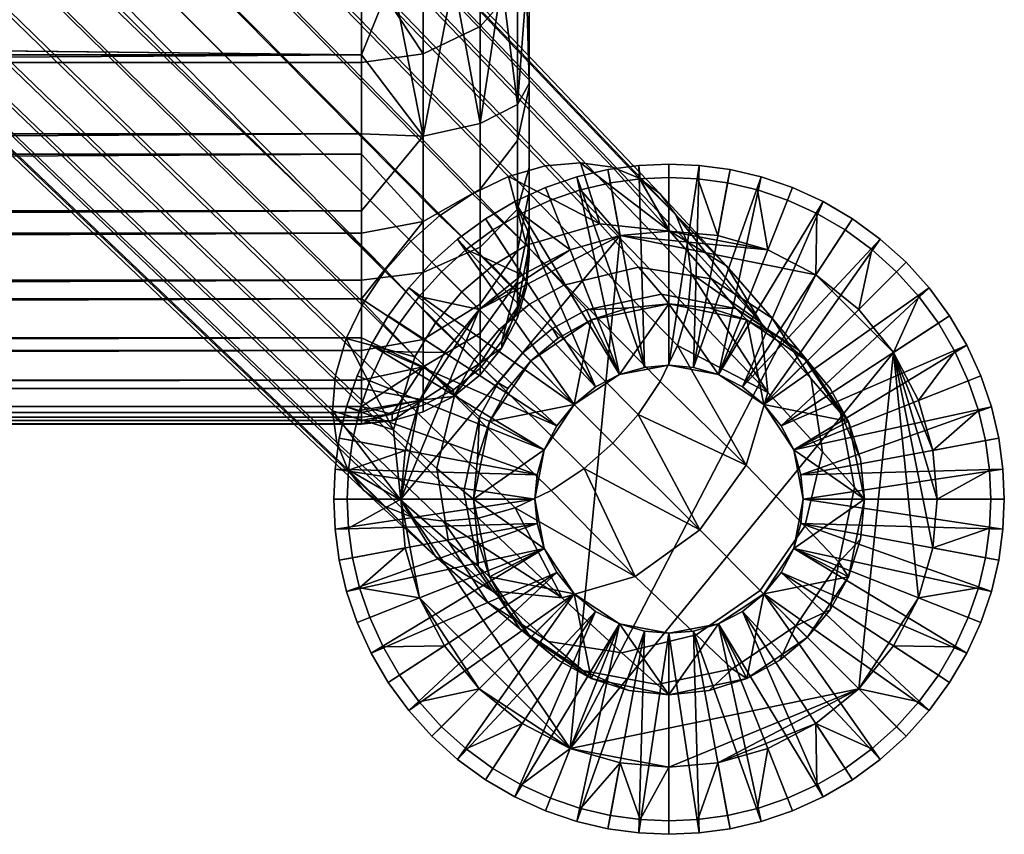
# Model space of a CAD drawing. Header units: millimetres. Extents: x -527 to 527, y -272 to 279.
# Tile 25 of 49: x 492 to 527, y -272 to -243. Entities that reach past the tile are written whole.
import ezdxf

# ---------------------------------------------------------------- set-up
doc = ezdxf.new("R2010")
doc.units = ezdxf.units.MM
doc.header["$MEASUREMENT"] = 0
for name, color, linetype in [('nozky', 250, 'Continuous'), ('podnoz', 7, 'Continuous'), ('sedak', 22, 'Continuous')]:
    doc.layers.add(name, color=color, linetype=linetype)

msp = doc.modelspace()

# ---------------------------------------------------------------- meshes
at = {"layer": 'nozky'}
mesh = msp.add_polyface(dxfattribs=at)
corners = [(523.035, -254.747), (524.44, -258.253), (524.6, -260), (523.926, -256.466), (520.253, -251.965), (521.789, -253.212), (518.534, -251.074), (515, -250.4), (516.747, -250.56), (513.253, -250.56), (511.466, -268.926), (524.44, -261.747), (508.212, -253.212), (511.466, -251.074), (509.747, -251.965), (505.4, -260), (506.074, -256.466), (505.561, -258.253), (506.965, -254.747), (523.926, -256.466), (525.711, -255.76, 4), (526.075, -256.83, 4), (524.44, -258.253), (523.035, -254.747), (524.642, -253.696, 4), (525.233, -254.709, 4), (526.328, -257.904, 4), (526.474, -258.965, 4), (524.6, -260), (520.253, -251.965), (521.304, -250.358, 4), (522.261, -251.056, 4), (521.789, -253.212), (518.534, -251.074), (519.241, -249.289, 4), (520.291, -249.767, 4), (515, -250.4), (515, -248.48, 4), (516.035, -248.527, 4), (516.747, -250.56), (513.253, -250.56), (512.904, -248.672, 4), (513.965, -248.527, 4), (517.096, -248.672, 4), (518.17, -248.925, 4), (509.747, -251.965), (508.696, -250.358, 4), (509.709, -249.767, 4), (511.466, -251.074), (508.212, -253.212), (506.854, -251.854, 4), (507.739, -251.056, 4), (506.074, -256.466), (504.289, -255.76, 4), (504.767, -254.709, 4), (506.965, -254.747), (505.4, -260), (503.48, -260, 4), (503.527, -258.965, 4), (505.561, -258.253), (503.672, -257.904, 4), (503.925, -256.83, 4), (505.358, -253.696, 4), (506.057, -252.739, 4), (510.76, -249.289, 4), (511.83, -248.925, 4), (523.146, -251.854, 4), (523.944, -252.739, 4), (526.52, -260, 4)]
mesh.append_faces([[corners[k] for k in face] for face in [(0, 1, 2, 2), (0, 3, 1, 1), (4, 5, 0, 0), (6, 7, 8, 8), (6, 4, 9, 9), (10, 4, 0, 0), (0, 2, 11, 11), (6, 9, 7, 7), (12, 13, 9, 9), (13, 12, 14, 14), (15, 12, 9, 9), (12, 15, 16, 16), (16, 15, 17, 17), (18, 12, 16, 16), (10, 15, 9, 9), (9, 4, 10, 10), (19, 20, 21, 22), (23, 24, 25, 19), (22, 26, 27, 28), (29, 30, 31, 32), (33, 34, 35, 29), (36, 37, 38, 39), (40, 41, 42, 36), (39, 43, 44, 33), (45, 46, 47, 48), (49, 50, 51, 45), (52, 53, 54, 55), (56, 57, 58, 59), (59, 60, 61, 52), (55, 62, 63, 49), (48, 64, 65, 40), (32, 66, 67, 23), (28, 27, 68, 68), (22, 21, 26, 26), (23, 67, 24, 24), (19, 25, 20, 20), (32, 31, 66, 66), (33, 44, 34, 34), (29, 35, 30, 30), (39, 38, 43, 43), (40, 65, 41, 41), (36, 42, 37, 37), (48, 47, 64, 64), (49, 63, 50, 50), (45, 51, 46, 46), (55, 54, 62, 62), (59, 58, 60, 60), (52, 61, 53, 53)]])
mesh = msp.add_polyface(dxfattribs=at)
corners = [(521.789, -266.788), (511.466, -268.926), (523.035, -254.747), (523.926, -263.534), (524.44, -261.747), (523.035, -265.253), (516.747, -269.44), (520.253, -268.035), (518.534, -268.926), (515, -269.6), (509.747, -268.035), (508.212, -266.788), (513.253, -269.44), (506.074, -263.534), (506.965, -265.253), (505.4, -260), (505.561, -261.747), (505.561, -261.747), (503.672, -262.096, 4), (503.527, -261.035, 4), (505.4, -260), (503.48, -260, 4), (503.925, -263.17, 4), (506.074, -263.534), (506.965, -265.253), (504.767, -265.291, 4), (504.289, -264.24, 4), (508.212, -266.788), (506.057, -267.261, 4), (505.358, -266.304, 4), (511.466, -268.926), (509.709, -270.233, 4), (508.696, -269.642, 4), (509.747, -268.035), (513.253, -269.44), (511.83, -271.075, 4), (510.76, -270.711, 4), (507.739, -268.944, 4), (506.854, -268.146, 4), (512.904, -271.328, 4), (513.965, -271.473, 4), (515, -269.6), (516.747, -269.44), (516.035, -271.473, 4), (515, -271.52, 4), (518.534, -268.926), (518.17, -271.075, 4), (517.096, -271.328, 4), (521.789, -266.788), (523.146, -268.146, 4), (522.261, -268.944, 4), (520.253, -268.035), (523.035, -265.253), (524.642, -266.304, 4), (523.944, -267.261, 4), (520.291, -270.233, 4), (519.241, -270.711, 4), (524.44, -261.747), (526.328, -262.096, 4), (526.075, -263.17, 4), (523.926, -263.534), (524.6, -260), (526.52, -260, 4), (526.474, -261.035, 4), (525.711, -264.24, 4), (525.233, -265.291, 4), (521.304, -269.642, 4)]
mesh.append_faces([[corners[k] for k in face] for face in [(0, 1, 2, 2), (3, 2, 4, 4), (3, 5, 0, 0), (6, 0, 7, 7), (7, 8, 6, 6), (2, 3, 0, 0), (6, 9, 0, 0), (1, 10, 11, 11), (1, 9, 12, 12), (1, 0, 9, 9), (1, 11, 13, 13), (13, 11, 14, 14), (13, 15, 1, 1), (15, 13, 16, 16), (17, 18, 19, 20), (21, 20, 19, 19), (17, 22, 18, 18), (23, 22, 17, 17), (24, 25, 26, 23), (27, 28, 29, 24), (30, 31, 32, 33), (34, 35, 36, 30), (33, 37, 38, 27), (22, 23, 26, 26), (24, 29, 25, 25), (27, 38, 28, 28), (30, 36, 31, 31), (34, 39, 35, 35), (34, 40, 39, 39), (33, 32, 37, 37), (41, 40, 34, 34), (42, 43, 44, 41), (45, 46, 47, 42), (48, 49, 50, 51), (52, 53, 54, 48), (51, 55, 56, 45), (57, 58, 59, 60), (61, 62, 63, 57), (60, 64, 65, 52), (41, 44, 40, 40), (42, 47, 43, 43), (45, 56, 46, 46), (51, 50, 66, 66), (52, 65, 53, 53), (48, 54, 49, 49), (51, 66, 55, 55), (60, 59, 64, 64), (57, 63, 58, 58)]])
at = {"layer": 'podnoz'}
mesh = msp.add_polyface(dxfattribs=at)
corners = [(260, -118.128, 353.954), (260, -110.322, 347.564), (260, -90.442, 348.215), (260, -90.016, 357.062), (260, -125.6, 360.632), (260, -100.293, 366.424), (260, -125.264, 367.624), (260.211, -125.211, 368.727), (355, -125, 373.118), (355, -124.88, 375.615), (263, -124.88, 375.615), (263, -125.12, 370.621), (355, -125.12, 370.621), (261.896, -125.13, 370.41), (255.562, -125.123, 370.566), (260.879, -125.162, 369.743), (257.343, -124.992, 373.275), (260.055, -124.907, 375.054), (260.211, -125.211, 368.727), (255, -125.264, 367.624), (260, -125.264, 367.624), (503.069, -255.569, 78.535), (388.088, -144.476, 223.78), (388.663, -142.475, 222.698), (503.447, -254.251, 77.822), (502.958, -256.836, 79.412), (387.92, -146.4, 225.112), (389.596, -140.524, 221.925), (504.062, -252.966, 77.313), (503.503, -258.932, 81.416), (388.748, -149.583, 228.154), (388.157, -148.13, 226.604), (503.114, -257.975, 80.395), (276.383, -26.52, 365.88), (392.174, -137.174, 221.34), (275.22, -29.996, 366.047), (275.644, -37.217, 366.395), (278.479, -43.65, 366.704), (276.826, -40.537, 366.554), (275.038, -33.63, 366.222), (285.549, -51.425, 367.078), (389.612, -150.716, 229.67), (390.746, -151.581, 231.186), (291.596, -54.988, 367.249), (392.199, -152.172, 232.736), (393.929, -152.408, 234.228), (298.484, -56.737, 367.333), (395.853, -152.24, 235.56), (397.854, -151.666, 236.642), (294.924, -56.131, 367.304), (288.459, -53.396, 367.172), (280.52, -46.52, 366.842), (504.855, -251.785, 77.019), (305.59, -55.626, 367.28), (399.805, -150.733, 237.415), (401.598, -149.528, 237.861), (307.181, -54.756, 367.238), (403.155, -148.155, 238), (310.782, -50.79, 367.047), (404.528, -146.598, 237.861), (405.733, -144.805, 237.415), (312.181, -43.896, 366.716), (406.666, -142.853, 236.642), (407.24, -140.853, 235.56), (311.948, -47.425, 366.885), (309.83, -52.286, 367.119), (310.568, -37.146, 366.391), (407.408, -138.929, 234.228), (407.172, -137.198, 232.736), (311.655, -40.399, 366.548), (302.095, -56.627, 367.328), (300.293, -56.782, 367.335), (299.246, -24.147, 365.766), (404.583, -133.748, 228.154), (403.13, -133.157, 226.604), (281.725, -21.562, 365.642), (395.523, -134.596, 221.925), (393.731, -135.801, 221.479), (289.032, -20.528, 365.592), (399.476, -133.088, 223.78), (397.475, -133.663, 222.698)]
mesh.append_faces([[corners[k] for k in face] for face in [(0, 1, 2, 2), (3, 4, 0, 0), (5, 6, 4, 4), (4, 3, 5, 5), (7, 6, 5, 5), (8, 9, 10, 10), (11, 8, 10, 10), (8, 11, 12, 12), (13, 14, 15, 15), (14, 13, 11, 11), (10, 16, 11, 11), (17, 16, 10, 10), (15, 14, 18, 18), (19, 20, 18, 18), (21, 22, 23, 24), (25, 26, 22, 21), (24, 23, 27, 28), (29, 30, 31, 32), (32, 31, 26, 25), (33, 34, 27, 27), (35, 27, 23, 23), (36, 22, 26, 26), (37, 31, 30, 30), (31, 38, 26, 26), (22, 39, 23, 23), (40, 41, 42, 42), (43, 44, 45, 45), (46, 47, 48, 48), (47, 49, 45, 45), (44, 50, 42, 42), (41, 51, 30, 30), (34, 52, 27, 27), (53, 54, 55, 55), (56, 55, 57, 57), (58, 59, 60, 60), (61, 62, 63, 63), (62, 64, 60, 60), (59, 65, 57, 57), (66, 67, 68, 68), (67, 69, 63, 63), (54, 70, 48, 48), (70, 71, 48, 48), (43, 50, 44, 44), (72, 73, 74, 74), (75, 76, 77, 77), (78, 79, 80, 80)]])
mesh = msp.add_polyface(dxfattribs=at)
corners = [(503.527, -261.035, 4), (503.049, -261.078, 5), (503, -260, 5), (503.48, -260, 4), (503.925, -263.17, 4), (503.463, -263.302, 5), (503.201, -262.184, 5), (503.672, -262.096, 4), (504.767, -265.291, 4), (504.341, -265.511, 5), (503.843, -264.417, 5), (504.289, -264.24, 4), (503.925, -256.83, 4), (503.463, -256.698, 5), (503.843, -255.583, 5), (504.289, -255.76, 4), (503.527, -258.965, 4), (503.049, -258.922, 5), (503.201, -257.816, 5), (503.672, -257.904, 4), (504.341, -254.489, 5), (504.767, -254.709, 4), (510.2, -260, 10), (503, -260, 5), (503.049, -261.078, 5), (503.049, -258.922, 5), (392.174, -137.174, 221.34), (505.76, -250.76, 76.928), (504.855, -251.785, 77.019), (389.596, -140.524, 221.925), (504.062, -252.966, 77.313), (504.072, -259.679, 82.414), (389.612, -150.716, 229.67), (388.748, -149.583, 228.154), (503.503, -258.932, 81.416), (505.776, -260.638, 84.434), (392.199, -152.172, 232.736), (390.746, -151.581, 231.186), (504.819, -260.248, 83.412), (508.183, -260.682, 86.293), (395.853, -152.24, 235.56), (393.929, -152.408, 234.228), (506.916, -260.793, 85.416), (509.5, -260.304, 87.006), (397.854, -151.666, 236.642), (510.786, -259.69, 87.515), (399.805, -150.733, 237.415), (511.966, -258.896, 87.809), (401.598, -149.528, 237.861), (512.992, -257.992, 87.9), (403.155, -148.155, 238), (514.69, -255.786, 87.515), (405.733, -144.805, 237.415), (404.528, -146.598, 237.861), (513.896, -256.966, 87.809), (515.683, -253.182, 86.293), (407.24, -140.853, 235.56), (406.666, -142.853, 236.642), (515.304, -254.5, 87.006), (515.638, -250.776, 84.434), (407.172, -137.198, 232.736), (407.408, -138.929, 234.228), (515.793, -251.915, 85.416), (515.249, -249.819, 83.412), (406.581, -135.746, 231.186), (513.933, -248.503, 81.416), (404.583, -133.748, 228.154), (405.716, -134.612, 229.67), (514.679, -249.072, 82.414), (511.836, -247.958, 79.412), (401.4, -132.92, 225.112), (403.13, -133.157, 226.604), (512.976, -248.114, 80.395), (509.251, -248.447, 77.822), (397.475, -133.663, 222.698), (399.476, -133.088, 223.78), (510.569, -248.069, 78.535), (507.966, -249.061, 77.313), (395.523, -134.596, 221.925), (506.785, -249.855, 77.019), (393.731, -135.801, 221.479), (506.639, -262.057, 78.462), (505.4, -260.034, 76.826), (503.114, -257.975, 80.395), (502.958, -256.836, 79.412), (505.144, -257.521, 75.436), (503.069, -255.569, 78.535), (503.447, -254.251, 77.822), (505.909, -254.904, 74.506)]
mesh.append_faces([[corners[k] for k in face] for face in [(0, 1, 2, 3), (4, 5, 6, 7), (7, 6, 1, 0), (8, 9, 10, 11), (11, 10, 5, 4), (12, 13, 14, 15), (16, 17, 18, 19), (3, 2, 17, 16), (19, 18, 13, 12), (15, 14, 20, 21), (22, 23, 24, 24), (22, 25, 23, 23), (26, 27, 28, 28), (29, 28, 30, 30), (31, 32, 33, 34), (35, 36, 37, 38), (39, 40, 41, 42), (42, 41, 36, 35), (38, 37, 32, 31), (40, 39, 43, 44), (44, 43, 45, 46), (47, 48, 46, 45), (49, 50, 48, 47), (51, 52, 53, 54), (55, 56, 57, 58), (58, 57, 52, 51), (54, 53, 50, 49), (59, 60, 61, 62), (63, 64, 60, 59), (65, 66, 67, 68), (69, 70, 71, 72), (72, 71, 66, 65), (68, 67, 64, 63), (62, 61, 56, 55), (73, 74, 75, 76), (77, 78, 74, 73), (79, 80, 78, 77), (27, 26, 80, 79), (76, 75, 70, 69), (81, 31, 34, 34), (82, 34, 83, 83), (82, 83, 84, 84), (85, 86, 87, 87), (88, 87, 30, 30), (85, 84, 86, 86), (85, 82, 84, 84), (88, 85, 87, 87)]])
mesh = msp.add_polyface(dxfattribs=at)
corners = [(513.965, -248.527, 4), (513.922, -248.049, 5), (515, -248, 5), (515, -248.48, 4), (511.83, -248.925, 4), (511.698, -248.463, 5), (512.816, -248.2, 5), (512.904, -248.672, 4), (509.709, -249.767, 4), (509.489, -249.341, 5), (510.583, -248.843, 5), (510.76, -249.289, 4), (507.739, -251.056, 4), (507.437, -250.684, 5), (508.434, -249.956, 5), (508.696, -250.358, 4), (506.057, -252.739, 4), (505.684, -252.437, 5), (506.515, -251.515, 5), (506.854, -251.854, 4), (505.358, -253.696, 4), (504.956, -253.434, 5), (515, -255.2, 10), (516.078, -248.049, 5), (515, -248, 5), (514.126, -255.28, 10), (513.922, -248.049, 5), (512.816, -248.2, 5), (511.698, -248.463, 5), (513.233, -255.537, 10), (510.583, -248.843, 5), (509.489, -249.341, 5), (512.374, -255.982, 10), (508.434, -249.956, 5), (511.606, -256.606, 10), (507.437, -250.684, 5), (506.515, -251.515, 5), (505.684, -252.437, 5), (513.233, -255.537, 13), (512.22, -253.576, 13), (515, -253, 13), (513.566, -253.149, 64.126), (512.22, -253.576, 13), (512.22, -253.576, 64.126), (511.034, -254.232, 64.126), (515, -253, 13), (515, -253, 64.126), (510.013, -253.023, 71.19), (508.928, -253.928, 71.133), (507.581, -252.581, 74.179), (508.682, -251.645, 74.262), (511.237, -252.332, 71.359), (509.904, -250.909, 74.506), (512.047, -253.224, 67.9), (510.832, -253.883, 67.813), (513.905, -251.693, 72.001), (512.521, -250.143, 75.436), (514.728, -252.664, 68.23), (516.524, -252.109, 72.96), (515.034, -250.4, 76.826), (508.023, -255.013, 71.19), (506.645, -253.682, 74.262), (505.76, -250.76, 76.928), (506.785, -249.855, 77.019), (507.966, -249.061, 77.313), (509.251, -248.447, 77.822), (510.569, -248.069, 78.535), (511.836, -247.958, 79.412), (512.976, -248.114, 80.395), (513.933, -248.503, 81.416), (504.855, -251.785, 77.019), (505.909, -254.904, 74.506), (504.062, -252.966, 77.313)]
mesh.append_faces([[corners[k] for k in face] for face in [(0, 1, 2, 3), (4, 5, 6, 7), (7, 6, 1, 0), (8, 9, 10, 11), (12, 13, 14, 15), (15, 14, 9, 8), (11, 10, 5, 4), (16, 17, 18, 19), (20, 21, 17, 16), (19, 18, 13, 12), (22, 23, 24, 24), (25, 26, 27, 27), (25, 27, 28, 28), (29, 30, 31, 31), (32, 31, 33, 33), (30, 29, 28, 28), (34, 35, 36, 36), (34, 36, 37, 37), (35, 32, 33, 33), (25, 28, 29, 29), (22, 24, 26, 25), (38, 39, 40, 40), (41, 42, 43, 43), (42, 44, 43, 43), (45, 42, 41, 41), (45, 41, 46, 46), (47, 48, 49, 50), (51, 47, 50, 52), (53, 54, 47, 51), (55, 51, 52, 56), (57, 53, 51, 55), (58, 55, 56, 59), (48, 60, 61, 49), (62, 63, 50, 49), (63, 64, 52, 50), (56, 65, 66, 66), (56, 66, 67, 67), (52, 64, 65, 65), (59, 68, 69, 69), (59, 56, 67, 67), (65, 56, 52, 52), (59, 67, 68, 68), (54, 53, 43, 44), (53, 57, 46, 41), (53, 41, 43, 43), (70, 62, 49, 61), (61, 71, 72, 70)]])
mesh = msp.add_polyface(dxfattribs=at)
corners = [(518.17, -248.925, 4), (518.302, -248.463, 5), (519.417, -248.843, 5), (519.241, -249.289, 4), (516.035, -248.527, 4), (516.078, -248.049, 5), (517.184, -248.2, 5), (517.096, -248.672, 4), (515, -248.48, 4), (515, -248, 5), (516.767, -255.537, 10), (520.512, -249.341, 5), (519.417, -248.843, 5), (515.874, -255.28, 10), (518.302, -248.463, 5), (517.184, -248.2, 5), (516.078, -248.049, 5), (518.394, -256.606, 10), (522.563, -250.684, 5), (517.627, -255.982, 10), (515, -255.2, 10), (518.394, -256.606, 13), (519.018, -257.373, 10), (518.394, -256.606, 10), (516.767, -255.537, 13), (517.627, -255.982, 10), (516.767, -255.537, 10), (515.874, -255.28, 10), (515, -255.2, 13), (519.463, -258.233, 13), (519.95, -255.05, 13), (518.394, -256.606, 13), (517.78, -253.576, 13), (515, -253, 13), (516.767, -255.537, 13), (515, -255.2, 13), (515, -253, 13), (516.435, -253.149, 64.126), (517.78, -253.576, 64.126), (517.78, -253.576, 13), (515, -253, 64.126), (518.966, -254.232, 64.126), (517.396, -253.169, 68.723), (514.728, -252.664, 68.23), (513.905, -251.693, 72.001), (516.524, -252.109, 72.96), (518.697, -253.513, 74.088), (515.034, -250.4, 76.826), (517.058, -251.639, 78.462), (519.645, -254.66, 69.304), (520.091, -255.69, 75.213), (518.286, -253.669, 80.095), (513.933, -248.503, 81.416), (514.679, -249.072, 82.414), (515.249, -249.819, 83.412), (515.638, -250.776, 84.434), (518.534, -256.179, 81.477), (515.793, -251.915, 85.416), (515.683, -253.182, 86.293), (515.304, -254.5, 87.006), (517.767, -258.788, 82.399), (513.896, -256.966, 87.809), (516.101, -261.1, 82.722), (514.69, -255.786, 87.515)]
mesh.append_faces([[corners[k] for k in face] for face in [(0, 1, 2, 3), (4, 5, 6, 7), (7, 6, 1, 0), (8, 9, 5, 4), (10, 11, 12, 12), (13, 14, 15, 15), (16, 13, 15, 15), (14, 10, 12, 12), (17, 18, 19, 19), (10, 14, 13, 13), (13, 16, 20, 20), (19, 11, 10, 10), (21, 22, 23, 23), (24, 25, 26, 26), (27, 24, 26, 26), (25, 21, 23, 23), (21, 25, 24, 24), (24, 27, 28, 28), (29, 22, 21, 21), (30, 31, 32, 32), (33, 32, 34, 34), (31, 34, 32, 32), (34, 35, 33, 33), (36, 37, 38, 39), (36, 40, 37, 37), (39, 38, 41, 41), (42, 43, 44, 45), (46, 45, 47, 48), (49, 42, 45, 46), (50, 46, 48, 51), (47, 52, 48, 48), (48, 53, 54, 54), (51, 54, 55, 55), (56, 57, 58, 58), (56, 58, 59, 59), (51, 55, 57, 57), (51, 48, 54, 54), (56, 51, 57, 57), (60, 61, 62, 62), (59, 60, 56, 56), (63, 60, 59, 59), (52, 53, 48, 48), (43, 42, 37, 40), (42, 41, 38, 38), (38, 37, 42, 42), (41, 42, 49, 49)]])
mesh = msp.add_polyface(dxfattribs=at)
corners = [(526.474, -258.965, 4), (526.952, -258.922, 5), (527, -260, 5), (526.52, -260, 4), (526.075, -256.83, 4), (526.537, -256.698, 5), (526.8, -257.816, 5), (526.328, -257.904, 4), (525.233, -254.709, 4), (525.66, -254.489, 5), (526.158, -255.583, 5), (525.711, -255.76, 4), (523.944, -252.739, 4), (524.316, -252.437, 5), (525.044, -253.434, 5), (524.642, -253.696, 4), (522.261, -251.056, 4), (522.563, -250.684, 5), (523.485, -251.515, 5), (523.146, -251.854, 4), (520.291, -249.767, 4), (520.512, -249.341, 5), (521.566, -249.956, 5), (521.304, -250.358, 4), (519.241, -249.289, 4), (519.417, -248.843, 5), (519.72, -259.126, 10), (526.952, -258.922, 5), (526.8, -257.816, 5), (526.537, -256.698, 5), (519.463, -258.233, 10), (526.158, -255.583, 5), (525.66, -254.489, 5), (519.018, -257.373, 10), (525.044, -253.434, 5), (518.394, -256.606, 10), (524.316, -252.437, 5), (523.485, -251.515, 5), (522.563, -250.684, 5), (517.627, -255.982, 10), (521.566, -249.956, 5), (520.512, -249.341, 5), (519.8, -260, 10), (519.463, -258.233, 13), (519.463, -258.233, 10), (519.018, -257.373, 10), (519.72, -259.126, 10), (519.8, -260, 13), (519.463, -258.233, 13), (521.424, -257.22, 13), (522, -260, 13), (518.394, -256.606, 13), (519.95, -255.05, 13), (517.78, -253.576, 13), (518.966, -254.232, 64.126), (519.95, -255.05, 64.126), (519.95, -255.05, 13), (522, -260, 13), (521.424, -257.22, 13), (521.852, -258.566, 64.126), (520.768, -256.034, 64.126), (521.424, -257.22, 64.126), (522, -260, 64.126), (521.133, -256.911, 69.884), (519.645, -254.66, 69.304), (518.697, -253.513, 74.088), (520.091, -255.69, 75.213), (520.499, -258.308, 76.164), (518.286, -253.669, 80.095), (518.534, -256.179, 81.477), (521.635, -259.578, 70.374), (519.858, -260.968, 76.799), (517.767, -258.788, 82.399)]
mesh.append_faces([[corners[k] for k in face] for face in [(0, 1, 2, 3), (4, 5, 6, 7), (7, 6, 1, 0), (8, 9, 10, 11), (12, 13, 14, 15), (15, 14, 9, 8), (11, 10, 5, 4), (16, 17, 18, 19), (20, 21, 22, 23), (23, 22, 17, 16), (24, 25, 21, 20), (19, 18, 13, 12), (26, 27, 28, 28), (26, 28, 29, 29), (30, 31, 32, 32), (33, 32, 34, 34), (35, 36, 37, 37), (35, 37, 38, 38), (36, 33, 34, 34), (39, 40, 41, 41), (40, 39, 38, 38), (31, 30, 29, 29), (42, 27, 26, 26), (26, 29, 30, 30), (33, 36, 35, 35), (30, 32, 33, 33), (43, 44, 45, 45), (44, 43, 46, 46), (47, 46, 43, 43), (48, 49, 50, 50), (49, 51, 52, 52), (48, 51, 49, 49), (53, 54, 55, 56), (57, 58, 59, 59), (56, 55, 60, 58), (58, 60, 61, 61), (58, 61, 59, 59), (62, 57, 59, 59), (63, 64, 65, 66), (67, 66, 68, 69), (70, 63, 66, 67), (71, 67, 69, 72), (60, 55, 64, 64), (54, 64, 55, 55), (64, 63, 61, 60), (63, 70, 62, 59), (63, 59, 61, 61)]])
mesh = msp.add_polyface(dxfattribs=at)
corners = [(504.767, -254.709, 4), (504.341, -254.489, 5), (504.956, -253.434, 5), (505.358, -253.696, 4), (510.982, -257.373, 10), (504.956, -253.434, 5), (504.341, -254.489, 5), (510.537, -258.233, 10), (503.843, -255.583, 5), (505.684, -252.437, 5), (513.233, -255.537, 10), (509.489, -249.341, 5), (512.374, -255.982, 10), (511.606, -256.606, 10), (507.437, -250.684, 5), (510.28, -259.126, 10), (503.463, -256.698, 5), (503.201, -257.816, 5), (503.049, -258.922, 5), (515, -255.2, 13), (515.874, -255.28, 10), (515, -255.2, 10), (513.233, -255.537, 13), (514.126, -255.28, 10), (513.233, -255.537, 10), (512.374, -255.982, 10), (511.606, -256.606, 13), (511.606, -256.606, 10), (510.982, -257.373, 10), (510.537, -258.233, 13), (510.537, -258.233, 10), (510.28, -259.126, 10), (510.2, -260, 13), (515, -253, 13), (515, -255.2, 13), (513.233, -255.537, 13), (512.22, -253.576, 13), (511.606, -256.606, 13), (510.537, -258.233, 13), (508.576, -257.22, 13), (508, -260, 13), (510.05, -255.05, 13), (510.05, -255.05, 13), (510.05, -255.05, 64.126), (511.034, -254.232, 64.126), (512.22, -253.576, 13), (508.576, -257.22, 13), (508, -260, 13), (508.148, -258.566, 64.126), (508.576, -257.22, 64.126), (509.232, -256.034, 64.126), (510.832, -253.883, 67.813), (509.764, -254.763, 67.784), (508.928, -253.928, 71.133), (510.013, -253.023, 71.19), (507.333, -256.236, 71.359), (506.693, -258.905, 72.001), (505.144, -257.521, 75.436), (505.909, -254.904, 74.506), (508.224, -257.047, 67.9), (507.664, -259.728, 68.23), (508.023, -255.013, 71.19), (506.645, -253.682, 74.262), (508.883, -255.832, 67.813), (517.767, -258.788, 82.399), (514.69, -255.786, 87.515), (513.896, -256.966, 87.809), (512.992, -257.992, 87.9), (516.101, -261.1, 82.722), (508, -260, 64.126)]
mesh.append_faces([[corners[k] for k in face] for face in [(0, 1, 2, 3), (4, 5, 6, 6), (7, 6, 8, 8), (5, 4, 9, 9), (10, 11, 12, 12), (13, 9, 4, 4), (4, 6, 7, 7), (12, 14, 13, 13), (15, 16, 17, 17), (15, 17, 18, 18), (7, 8, 16, 15), (19, 20, 21, 21), (22, 23, 24, 24), (22, 24, 25, 25), (26, 27, 28, 28), (29, 28, 30, 30), (27, 26, 25, 25), (22, 25, 26, 26), (26, 28, 29, 29), (31, 32, 29, 29), (31, 29, 30, 30), (19, 21, 23, 22), (33, 34, 35, 35), (36, 35, 37, 37), (37, 38, 39, 39), (40, 39, 38, 38), (36, 37, 41, 41), (39, 41, 37, 37), (42, 43, 44, 45), (46, 47, 48, 48), (46, 49, 50, 42), (46, 48, 49, 49), (42, 50, 43, 43), (51, 52, 53, 54), (55, 56, 57, 58), (59, 60, 56, 55), (61, 55, 58, 62), (63, 59, 55, 61), (52, 63, 61, 53), (64, 65, 66, 66), (44, 43, 52, 51), (66, 67, 68, 68), (60, 59, 48, 69), (59, 63, 50, 49), (63, 52, 43, 50), (59, 49, 48, 48)]])
mesh = msp.add_polyface(dxfattribs=at)
corners = [(510.28, -260.874, 10), (503.049, -261.078, 5), (503.201, -262.184, 5), (510.537, -261.767, 10), (503.463, -263.302, 5), (503.843, -264.417, 5), (504.341, -265.511, 5), (510.982, -262.627, 10), (510.28, -259.126, 10), (503.049, -258.922, 5), (510.2, -260, 10), (510.2, -260, 13), (510.2, -260, 10), (510.28, -260.874, 10), (510.537, -261.767, 13), (510.537, -261.767, 10), (511.606, -263.394, 13), (510.982, -262.627, 10), (511.606, -263.394, 10), (512.374, -264.018, 10), (513.233, -264.463, 13), (510.28, -259.126, 10), (511.606, -263.394, 13), (508.576, -262.78, 13), (510.537, -261.767, 13), (508, -260, 13), (510.537, -258.233, 13), (510.2, -260, 13), (510.05, -264.95, 13), (508, -260, 13), (508.576, -262.78, 13), (508.148, -261.434, 64.126), (508.576, -262.78, 64.126), (508, -260, 64.126), (508.148, -258.566, 64.126), (509.232, -263.966, 64.126), (508.513, -263.697, 74.088), (510.69, -265.091, 75.213), (508.669, -263.286, 80.095), (506.639, -262.057, 78.462), (507.109, -261.524, 72.96), (505.4, -260.034, 76.826), (508.169, -262.396, 68.723), (509.661, -264.645, 69.304), (506.693, -258.905, 72.001), (505.144, -257.521, 75.436), (507.664, -259.728, 68.23), (513.788, -262.767, 82.399), (511.966, -258.896, 87.809), (510.786, -259.69, 87.515), (509.5, -260.304, 87.006), (511.179, -263.534, 81.477), (508.183, -260.682, 86.293), (506.916, -260.793, 85.416), (505.776, -260.638, 84.434), (516.101, -261.1, 82.722), (504.819, -260.248, 83.412), (504.072, -259.679, 82.414), (503.503, -258.932, 81.416)]
mesh.append_faces([[corners[k] for k in face] for face in [(0, 1, 2, 2), (3, 4, 5, 5), (4, 0, 2, 2), (0, 4, 3, 3), (3, 6, 7, 7), (8, 9, 10, 10), (10, 1, 0, 0), (11, 12, 13, 13), (14, 13, 15, 15), (16, 17, 18, 18), (16, 18, 19, 19), (17, 14, 15, 15), (14, 17, 16, 16), (16, 19, 20, 20), (11, 21, 12, 12), (11, 13, 14, 14), (22, 23, 24, 24), (23, 25, 24, 24), (26, 27, 25, 25), (25, 27, 24, 24), (28, 23, 22, 22), (29, 30, 31, 31), (30, 32, 31, 31), (29, 31, 33, 33), (34, 29, 33, 33), (32, 30, 35, 35), (36, 37, 38, 39), (40, 36, 39, 41), (42, 43, 36, 40), (44, 40, 41, 45), (46, 42, 40, 44), (47, 48, 49, 49), (47, 49, 50, 50), (51, 52, 53, 53), (38, 53, 54, 54), (51, 50, 52, 52), (47, 55, 48, 48), (51, 47, 50, 50), (39, 56, 57, 57), (39, 38, 54, 56), (53, 38, 51, 51), (39, 58, 41, 41), (42, 32, 35, 35), (43, 42, 35, 35), (42, 46, 33, 31), (42, 31, 32, 32)]])
mesh = msp.add_polyface(dxfattribs=at)
corners = [(516.035, -271.473, 4), (516.078, -271.951, 5), (515, -272, 5), (515, -271.52, 4), (518.17, -271.075, 4), (518.302, -271.537, 5), (517.184, -271.8, 5), (517.096, -271.328, 4), (519.241, -270.711, 4), (519.417, -271.157, 5), (513.922, -271.951, 5), (513.965, -271.473, 4), (515, -264.8, 10), (513.922, -271.951, 5), (515, -272, 5), (516.078, -271.951, 5), (515.874, -264.72, 10), (517.184, -271.8, 5), (518.302, -271.537, 5), (516.767, -264.463, 10), (519.417, -271.157, 5), (520.512, -270.659, 5), (514.126, -264.72, 10), (517.627, -264.018, 10), (522.563, -269.316, 5), (518.394, -263.394, 10), (515, -264.8, 13), (514.126, -264.72, 10), (515, -264.8, 10), (516.767, -264.463, 13), (515.874, -264.72, 10), (516.767, -264.463, 10), (517.627, -264.018, 10), (518.394, -263.394, 13), (518.394, -263.394, 10), (519.018, -262.627, 10), (519.463, -261.767, 13), (519.463, -261.767, 10), (519.72, -260.874, 10), (513.233, -264.463, 13), (521.424, -262.78, 13), (519.95, -264.95, 13), (518.394, -263.394, 13), (517.78, -266.424, 13), (516.767, -264.463, 13), (515, -267, 13), (515, -264.8, 13), (517.78, -266.424, 13), (519.95, -264.95, 13), (518.966, -265.768, 64.126), (517.78, -266.424, 64.126), (516.435, -266.851, 64.126), (515, -267, 13), (515, -267, 64.126), (518.268, -263.268, 77.021), (519.858, -260.968, 76.799), (517.767, -258.788, 82.399), (516.101, -261.1, 82.722), (515.968, -264.858, 76.799), (513.788, -262.767, 82.399), (517.256, -266.074, 70.702), (519.537, -264.536, 70.817), (514.579, -266.635, 70.374), (513.308, -265.499, 76.164), (512.992, -257.992, 87.9), (511.966, -258.896, 87.809), (519.95, -264.95, 64.126)]
mesh.append_faces([[corners[k] for k in face] for face in [(0, 1, 2, 3), (4, 5, 6, 7), (7, 6, 1, 0), (8, 9, 5, 4), (3, 2, 10, 11), (12, 13, 14, 14), (12, 14, 15, 15), (16, 17, 18, 18), (19, 18, 20, 20), (21, 19, 20, 20), (17, 16, 15, 15), (22, 13, 12, 12), (12, 15, 16, 16), (19, 21, 23, 23), (23, 24, 25, 25), (16, 18, 19, 19), (26, 27, 28, 28), (29, 30, 31, 31), (29, 31, 32, 32), (30, 26, 28, 28), (33, 34, 35, 35), (36, 35, 37, 37), (38, 36, 37, 37), (34, 33, 32, 32), (26, 30, 29, 29), (29, 32, 33, 33), (39, 27, 26, 26), (33, 35, 36, 36), (40, 41, 42, 42), (43, 42, 41, 41), (44, 43, 45, 45), (45, 46, 44, 44), (42, 43, 44, 44), (47, 48, 49, 49), (47, 50, 51, 52), (47, 49, 50, 50), (53, 52, 51, 51), (54, 55, 56, 57), (58, 54, 57, 59), (60, 61, 54, 58), (62, 60, 58, 63), (64, 65, 57, 57), (61, 60, 50, 49), (66, 61, 49, 49), (60, 62, 53, 51), (60, 51, 50, 50)]])
mesh = msp.add_polyface(dxfattribs=at)
corners = [(520.291, -270.233, 4), (520.512, -270.659, 5), (519.417, -271.157, 5), (519.241, -270.711, 4), (522.261, -268.944, 4), (522.563, -269.316, 5), (521.566, -270.044, 5), (521.304, -269.642, 4), (523.944, -267.261, 4), (524.316, -267.563, 5), (523.485, -268.485, 5), (523.146, -268.146, 4), (525.233, -265.291, 4), (525.66, -265.511, 5), (525.044, -266.566, 5), (524.642, -266.304, 4), (526.075, -263.17, 4), (526.537, -263.302, 5), (526.158, -264.417, 5), (525.711, -264.24, 4), (526.474, -261.035, 4), (526.952, -261.078, 5), (526.8, -262.184, 5), (526.328, -262.096, 4), (526.52, -260, 4), (527, -260, 5), (517.627, -264.018, 10), (520.512, -270.659, 5), (521.566, -270.044, 5), (522.563, -269.316, 5), (518.394, -263.394, 10), (523.485, -268.485, 5), (524.316, -267.563, 5), (519.018, -262.627, 10), (525.044, -266.566, 5), (519.463, -261.767, 10), (525.66, -265.511, 5), (526.158, -264.417, 5), (526.537, -263.302, 5), (519.72, -260.874, 10), (526.8, -262.184, 5), (526.952, -261.078, 5), (519.8, -260, 10), (527, -260, 5), (526.952, -258.922, 5), (519.8, -260, 13), (519.72, -260.874, 10), (519.8, -260, 10), (519.72, -259.126, 10), (519.463, -261.767, 13), (522, -260, 13), (521.424, -262.78, 13), (519.463, -261.767, 13), (518.394, -263.394, 13), (519.8, -260, 13), (519.463, -258.233, 13), (522, -260, 13), (521.852, -261.434, 64.126), (521.424, -262.78, 64.126), (521.424, -262.78, 13), (520.768, -263.966, 64.126), (519.95, -264.95, 13), (522, -260, 64.126), (519.95, -264.95, 64.126), (518.966, -265.768, 64.126), (521.074, -262.256, 70.702), (521.635, -259.578, 70.374), (520.499, -258.308, 76.164), (519.858, -260.968, 76.799), (519.537, -264.536, 70.817), (518.268, -263.268, 77.021)]
mesh.append_faces([[corners[k] for k in face] for face in [(0, 1, 2, 3), (4, 5, 6, 7), (7, 6, 1, 0), (8, 9, 10, 11), (12, 13, 14, 15), (15, 14, 9, 8), (16, 17, 18, 19), (20, 21, 22, 23), (23, 22, 17, 16), (19, 18, 13, 12), (11, 10, 5, 4), (24, 25, 21, 20), (26, 27, 28, 28), (26, 28, 29, 29), (30, 31, 32, 32), (33, 32, 34, 34), (35, 36, 37, 37), (35, 37, 38, 38), (36, 33, 34, 34), (39, 40, 41, 41), (42, 41, 43, 43), (44, 42, 43, 43), (40, 39, 38, 38), (31, 30, 29, 29), (33, 36, 35, 35), (35, 38, 39, 39), (39, 41, 42, 42), (30, 32, 33, 33), (45, 46, 47, 47), (45, 47, 48, 48), (49, 46, 45, 45), (50, 51, 52, 52), (53, 52, 51, 51), (52, 54, 50, 50), (54, 55, 50, 50), (56, 57, 58, 59), (59, 58, 60, 61), (56, 62, 57, 57), (60, 63, 61, 61), (64, 61, 63, 63), (65, 66, 67, 68), (69, 65, 68, 70), (66, 65, 57, 62), (65, 58, 57, 57), (60, 69, 63, 63), (60, 58, 65, 65), (65, 69, 60, 60)]])
mesh = msp.add_polyface(dxfattribs=at)
corners = [(506.057, -267.261, 4), (505.684, -267.563, 5), (504.956, -266.566, 5), (505.358, -266.304, 4), (504.341, -265.511, 5), (504.767, -265.291, 4), (507.739, -268.944, 4), (507.437, -269.316, 5), (506.515, -268.485, 5), (506.854, -268.146, 4), (509.709, -270.233, 4), (509.489, -270.659, 5), (508.434, -270.044, 5), (508.696, -269.642, 4), (511.83, -271.075, 4), (511.698, -271.537, 5), (510.583, -271.157, 5), (510.76, -270.711, 4), (513.965, -271.473, 4), (513.922, -271.951, 5), (512.816, -271.8, 5), (512.904, -271.328, 4), (510.537, -261.767, 10), (503.843, -264.417, 5), (504.341, -265.511, 5), (510.982, -262.627, 10), (504.956, -266.566, 5), (505.684, -267.563, 5), (511.606, -263.394, 10), (506.515, -268.485, 5), (512.374, -264.018, 10), (507.437, -269.316, 5), (508.434, -270.044, 5), (509.489, -270.659, 5), (513.233, -264.463, 10), (510.583, -271.157, 5), (511.698, -271.537, 5), (514.126, -264.72, 10), (512.816, -271.8, 5), (513.922, -271.951, 5), (513.233, -264.463, 13), (513.233, -264.463, 10), (514.126, -264.72, 10), (512.374, -264.018, 10), (515, -264.8, 13), (515, -267, 13), (513.233, -264.463, 13), (511.606, -263.394, 13), (512.22, -266.424, 13), (510.05, -264.95, 13), (515, -267, 13), (515, -267, 64.126), (513.566, -266.851, 64.126), (512.22, -266.424, 13), (510.05, -264.95, 13), (511.034, -265.768, 64.126), (510.05, -264.95, 64.126), (509.232, -263.966, 64.126), (508.576, -262.78, 13), (512.22, -266.424, 64.126), (513.308, -265.499, 76.164), (515.968, -264.858, 76.799), (513.788, -262.767, 82.399), (511.179, -263.534, 81.477), (510.69, -265.091, 75.213), (508.669, -263.286, 80.095), (511.912, -266.133, 69.884), (514.579, -266.635, 70.374), (509.661, -264.645, 69.304), (508.513, -263.697, 74.088)]
mesh.append_faces([[corners[k] for k in face] for face in [(0, 1, 2, 3), (3, 2, 4, 5), (6, 7, 8, 9), (10, 11, 12, 13), (13, 12, 7, 6), (14, 15, 16, 17), (18, 19, 20, 21), (21, 20, 15, 14), (17, 16, 11, 10), (9, 8, 1, 0), (22, 23, 24, 24), (25, 26, 27, 27), (28, 27, 29, 29), (30, 31, 32, 32), (30, 32, 33, 33), (31, 28, 29, 29), (26, 25, 24, 24), (34, 35, 36, 36), (37, 36, 38, 38), (39, 37, 38, 38), (35, 34, 33, 33), (28, 31, 30, 30), (30, 33, 34, 34), (25, 27, 28, 28), (34, 36, 37, 37), (40, 41, 42, 42), (41, 40, 43, 43), (44, 45, 46, 46), (47, 46, 48, 48), (45, 48, 46, 46), (49, 47, 48, 48), (50, 51, 52, 53), (54, 53, 55, 55), (54, 56, 57, 58), (53, 52, 59, 59), (54, 55, 56, 56), (55, 53, 59, 59), (60, 61, 62, 63), (64, 60, 63, 65), (66, 67, 60, 64), (68, 66, 64, 69), (67, 66, 52, 51), (66, 68, 55, 59), (66, 59, 52, 52), (68, 56, 55, 55), (56, 68, 57, 57)]])
at = {"layer": 'sedak'}
mesh = msp.add_polyface(dxfattribs=at)
corners = [(506.208, 190.767, 427.596), (505.092, 190.782, 427.917), (505.092, -241.361, 448.693), (506.208, -241.376, 448.372), (506.208, -247.001, 447.528), (507.283, -241.403, 447.816), (504, -244.094, 448.674), (504, -246.922, 448.006), (506.208, -251.881, 444.605), (504, -249.672, 446.745), (504, -252.161, 444.914), (506.208, -255.259, 440.028), (504, -254.222, 442.612), (504, -256.678, 437.245), (504, -255.742, 439.995), (505.092, -256.959, 434.526), (506.208, -256.638, 434.51), (505.092, -257.199, 429.531), (506.208, -256.878, 429.516), (504, -257.179, 432.033), (504, -257.299, 429.536), (504, -257.313, 425.039), (506.208, -256.447, 420.195), (504, -256.902, 420.408), (506.208, -254.279, 411.12), (504, -256.032, 415.701), (504, -254.676, 410.984), (504, -252.822, 406.33), (506.208, -250.053, 401.938), (504, -250.472, 401.816), (506.208, -244.059, 393.8), (504, -247.643, 397.521), (504, -244.369, 393.518), (504, -240.699, 389.876), (506.208, -236.533, 387.053), (504, -236.695, 386.647), (504, -232.428, 383.875), (506.208, -227.8, 381.965), (504, -227.973, 381.583), (506.208, -218.974, 378.937), (504, -223.407, 379.781), (504, -218.805, 378.463), (504, -214.236, 377.611), (505.092, -209.753, 377.293), (504, -209.758, 377.193), (506.208, -209.738, 377.614), (504, -9.988, 367.588), (505.092, 189.786, 358.084)]
mesh.append_faces([[corners[k] for k in face] for face in [(0, 1, 2, 3), (4, 5, 3, 3), (3, 2, 4, 4), (4, 6, 7, 7), (8, 4, 9, 10), (7, 9, 4, 4), (2, 6, 4, 4), (11, 8, 10, 12), (13, 11, 14, 14), (12, 14, 11, 11), (15, 16, 11, 11), (15, 11, 13, 13), (16, 15, 17, 18), (17, 15, 19, 19), (20, 17, 19, 19), (17, 20, 21, 21), (22, 21, 23, 23), (22, 18, 17, 17), (24, 22, 25, 26), (21, 22, 17, 17), (22, 23, 25, 25), (24, 26, 27, 27), (28, 27, 29, 29), (28, 24, 27, 27), (30, 28, 31, 32), (28, 29, 31, 31), (30, 32, 33, 33), (34, 33, 35, 35), (34, 35, 36, 36), (34, 36, 37, 37), (38, 37, 36, 36), (39, 37, 38, 40), (39, 41, 42, 42), (43, 42, 44, 44), (45, 39, 43, 43), (42, 43, 39, 39), (40, 41, 39, 39), (33, 34, 30, 30), (46, 43, 44, 44), (46, 47, 43, 43)]])
mesh = msp.add_polyface(dxfattribs=at)
corners = [(510, -209.47, 383.186), (510, 190.499, 422.024), (510, -241.644, 442.8), (510, -239.929, 397.551), (510, -233.25, 391.563), (510, -245.249, 404.773), (510, -225.499, 387.048), (510, -217.667, 384.361), (510, -250.214, 437.649), (510, -251.066, 434.242), (510, -248.999, 412.922), (510, -245.116, 442.279), (510, -248.129, 440.474), (507.283, 190.74, 427.04), (506.208, 190.767, 427.596), (506.208, -241.376, 448.372), (507.283, -241.403, 447.816), (509.022, 190.656, 425.303), (508.243, 190.702, 426.261), (508.243, -241.44, 447.037), (509.022, -241.486, 446.079), (509.9, 190.551, 423.114), (509.579, 190.605, 424.23), (509.579, -241.538, 445.006), (509.9, -241.592, 443.89), (508.243, -246.549, 446.271), (506.208, -247.001, 447.528), (509.579, -245.862, 444.357), (508.243, -243.07, 394.698), (508.243, -248.902, 402.617), (506.208, -250.053, 401.938), (506.208, -244.059, 393.8), (509.579, -241.564, 396.066), (509.579, -247.151, 403.651), (508.243, -235.747, 388.133), (506.208, -236.533, 387.053), (509.579, -234.55, 389.778), (508.243, -227.249, 383.183), (506.208, -227.8, 381.965), (509.579, -226.41, 385.036), (508.243, -218.661, 380.236), (506.208, -218.974, 378.937), (509.579, -218.184, 382.214), (506.208, -209.738, 377.614), (507.283, -209.711, 378.17), (508.243, -209.673, 378.948), (509.022, -209.627, 379.906), (509.579, -209.576, 380.98), (509.9, -209.522, 382.095)]
mesh.append_faces([[corners[k] for k in face] for face in [(0, 1, 2, 2), (0, 3, 4, 4), (3, 0, 5, 5), (6, 0, 4, 4), (5, 0, 2, 2), (6, 7, 0, 0), (8, 9, 2, 2), (10, 5, 2, 2), (11, 12, 2, 2), (13, 14, 15, 16), (17, 18, 19, 20), (21, 22, 23, 24), (1, 21, 24, 2), (22, 17, 20, 23), (18, 13, 16, 19), (25, 16, 26, 26), (25, 20, 19, 19), (27, 24, 23, 23), (23, 20, 27, 27), (27, 11, 24, 24), (24, 11, 2, 2), (25, 27, 20, 20), (25, 19, 16, 16), (28, 29, 30, 31), (32, 33, 29, 28), (34, 28, 31, 35), (36, 32, 28, 34), (37, 34, 35, 38), (39, 36, 34, 37), (40, 37, 38, 41), (42, 39, 37, 40), (5, 33, 32, 3), (41, 43, 44, 44), (40, 41, 44, 45), (36, 4, 3, 32), (39, 6, 4, 36), (6, 39, 42, 7), (42, 40, 46, 47), (45, 46, 40, 40), (7, 42, 48, 0), (47, 48, 42, 42)]])
mesh = msp.add_polyface(dxfattribs=at)
corners = [(504, -241.356, 448.793), (504, -25.285, 438.405), (255, -241.356, 448.793), (504, -244.094, 448.674), (504, -246.922, 448.006), (6, -246.922, 448.006), (6, -244.094, 448.674), (504, -249.672, 446.745), (6, -249.672, 446.745), (6, -252.161, 444.914), (504, -252.161, 444.914), (504, -254.222, 442.612), (6, -254.222, 442.612), (504, -256.678, 437.245), (504, -255.742, 439.995), (6, -256.678, 437.245), (6, -255.742, 439.995), (255, -257.059, 434.53), (504, -257.059, 434.53), (504, -257.179, 432.033), (6, -257.179, 432.033), (255, -257.299, 429.536), (504, -257.299, 429.536), (504, -256.032, 415.701), (504, -256.902, 420.408), (6, -256.902, 420.408), (504, -257.313, 425.039), (6, -257.313, 425.039), (504, -247.643, 397.521), (504, -250.472, 401.816), (6, -250.472, 401.816), (504, -252.822, 406.33), (6, -252.822, 406.33), (6, -254.676, 410.984), (504, -254.676, 410.984), (6, -256.032, 415.701), (6, -247.643, 397.521), (6, -244.369, 393.518), (504, -244.369, 393.518), (504, -240.699, 389.876), (6, -240.699, 389.876), (504, -236.695, 386.647), (504, -232.428, 383.875), (6, -236.695, 386.647), (6, -232.428, 383.875), (504, -227.973, 381.583), (504, -218.805, 378.463), (504, -223.407, 379.781), (6, -223.407, 379.781), (255, -209.758, 377.193), (504, -209.758, 377.193), (504, -214.236, 377.611), (6, -218.805, 378.463), (6, -227.973, 381.583), (6, -214.236, 377.611), (504, -9.988, 367.588), (505.092, -241.361, 448.693), (505.092, -256.959, 434.526)]
mesh.append_faces([[corners[k] for k in face] for face in [(0, 1, 2, 2), (3, 0, 2, 2), (4, 3, 5, 5), (2, 6, 3, 3), (7, 4, 8, 8), (5, 8, 4, 4), (9, 10, 7, 7), (11, 10, 12, 12), (13, 14, 15, 15), (14, 11, 16, 16), (13, 17, 18, 18), (13, 15, 17, 17), (9, 12, 10, 10), (17, 19, 18, 18), (20, 19, 17, 17), (20, 21, 22, 19), (23, 24, 25, 25), (26, 22, 21, 21), (24, 26, 27, 27), (28, 29, 30, 30), (29, 31, 32, 32), (33, 31, 34, 34), (23, 35, 34, 34), (28, 36, 37, 38), (35, 33, 34, 34), (30, 36, 28, 28), (39, 40, 41, 41), (42, 41, 43, 43), (44, 45, 42, 42), (46, 47, 48, 48), (49, 50, 51, 51), (52, 51, 46, 46), (53, 47, 45, 45), (54, 49, 51, 51), (38, 37, 39, 39), (55, 50, 49, 49), (56, 1, 0, 0), (3, 56, 0, 0), (57, 13, 18, 18), (19, 57, 18, 18)]])
mesh = msp.add_polyface(dxfattribs=at)
corners = [(6, -244.094, 448.674), (255, -241.356, 448.793), (6, -241.356, 448.793), (504, -240.699, 389.876), (6, -244.369, 393.518), (6, -240.699, 389.876), (504, -232.428, 383.875), (6, -236.695, 386.647), (6, -232.428, 383.875), (504, -236.695, 386.647), (504, -223.407, 379.781), (6, -227.973, 381.583), (6, -223.407, 379.781), (504, -227.973, 381.583), (0, -233.25, 391.563), (0, -209.47, 383.186), (0, -225.499, 387.048), (0, -239.929, 397.551), (0, -245.249, 404.773), (0, -241.644, 442.8), (0, -248.999, 412.922), (4.908, -241.361, 448.693), (3.792, -241.376, 448.372), (3.792, -247.001, 447.528), (2.717, -241.403, 447.816), (1.757, -246.549, 446.271), (1.757, -241.44, 447.037), (0.421, -245.862, 444.357), (0.978, -241.486, 446.079), (0.421, -241.538, 445.006), (0.1, -241.592, 443.89), (0, -245.116, 442.279), (0.421, -241.564, 396.066), (1.757, -243.07, 394.698), (1.757, -248.902, 402.617), (0.421, -247.151, 403.651), (1.757, -235.747, 388.133), (3.792, -236.533, 387.053), (3.792, -244.059, 393.8), (0.421, -234.55, 389.778), (1.757, -227.249, 383.183), (3.792, -227.8, 381.965), (0.421, -226.41, 385.036), (1.757, -218.661, 380.236), (3.792, -218.974, 378.937), (0.421, -218.184, 382.214)]
mesh.append_faces([[corners[k] for k in face] for face in [(0, 1, 2, 2), (3, 4, 5, 5), (6, 7, 8, 8), (7, 9, 5, 5), (10, 11, 12, 12), (11, 13, 8, 8), (14, 15, 16, 16), (14, 17, 15, 15), (15, 17, 18, 18), (15, 18, 19, 19), (18, 20, 19, 19), (21, 0, 2, 2), (21, 22, 23, 23), (23, 0, 21, 21), (24, 23, 22, 22), (25, 24, 26, 26), (27, 28, 29, 29), (28, 25, 26, 26), (29, 30, 27, 27), (19, 31, 30, 30), (27, 30, 31, 31), (25, 28, 27, 27), (25, 23, 24, 24), (32, 33, 34, 35), (36, 37, 38, 33), (39, 36, 33, 32), (40, 41, 37, 36), (42, 40, 36, 39), (43, 44, 41, 40), (45, 43, 40, 42), (18, 17, 32, 35), (37, 7, 5, 5), (37, 8, 7, 7), (37, 5, 4, 38), (8, 37, 41, 41), (12, 11, 41, 41), (8, 41, 11, 11), (41, 44, 12, 12), (39, 32, 17, 14), (42, 39, 14, 16)]])
mesh = msp.add_polyface(dxfattribs=at)
corners = [(510, -241.644, 442.8), (510, -248.129, 440.474), (510, -250.214, 437.649), (510, -251.066, 434.242), (510, -251.186, 431.745), (510, -248.999, 412.922), (510, -250.923, 420.976), (510, -251.306, 429.248), (508.243, -250.982, 443.616), (508.243, -246.549, 446.271), (506.208, -247.001, 447.528), (506.208, -251.881, 444.605), (509.579, -249.614, 442.11), (509.579, -245.862, 444.357), (508.243, -254.051, 439.458), (506.208, -255.259, 440.028), (509.579, -252.211, 438.591), (510, -245.116, 442.279), (506.208, -256.638, 434.51), (507.283, -256.082, 434.483), (508.243, -255.303, 434.446), (509.022, -254.345, 434.4), (509.579, -253.272, 434.348), (509.9, -252.156, 434.295), (506.208, -256.878, 429.516), (507.283, -256.322, 429.489), (508.243, -255.544, 429.452), (509.022, -254.585, 429.406), (509.579, -253.512, 429.354), (509.9, -252.396, 429.3), (508.243, -253.015, 411.551), (508.243, -255.124, 420.382), (506.208, -256.447, 420.195), (506.208, -254.279, 411.12), (509.579, -251.09, 412.208), (509.579, -253.11, 420.667), (508.243, -248.902, 402.617), (506.208, -250.053, 401.938), (509.579, -247.151, 403.651), (510, -245.249, 404.773)]
mesh.append_faces([[corners[k] for k in face] for face in [(0, 1, 2, 2), (0, 3, 4, 4), (5, 0, 6, 6), (6, 0, 7, 7), (0, 4, 7, 7), (8, 9, 10, 11), (12, 13, 9, 8), (14, 8, 11, 15), (16, 12, 8, 14), (17, 13, 12, 1), (18, 19, 15, 15), (14, 15, 19, 20), (1, 12, 16, 2), (16, 14, 20, 21), (2, 16, 22, 23), (2, 23, 3, 3), (16, 21, 22, 22), (19, 18, 24, 25), (20, 19, 25, 26), (21, 20, 26, 27), (23, 22, 28, 29), (23, 4, 3, 3), (22, 21, 27, 28), (23, 29, 4, 4), (4, 29, 7, 7), (30, 31, 32, 33), (34, 35, 31, 30), (36, 30, 33, 37), (38, 34, 30, 36), (25, 24, 32, 32), (26, 25, 31, 31), (31, 25, 32, 32), (27, 26, 31, 31), (27, 35, 28, 28), (29, 6, 7, 7), (35, 29, 28, 28), (27, 31, 35, 35), (34, 5, 6, 35), (38, 39, 5, 34), (29, 35, 6, 6)]])
mesh = msp.add_polyface(dxfattribs=at)
corners = [(504, -244.094, 448.674), (6, -244.094, 448.674), (6, -246.922, 448.006), (6, -252.161, 444.914), (504, -249.672, 446.745), (6, -249.672, 446.745), (6, -255.742, 439.995), (504, -254.222, 442.612), (6, -254.222, 442.612), (6, -257.059, 434.53), (255, -257.059, 434.53), (6, -256.678, 437.245), (504, -255.742, 439.995), (6, -257.179, 432.033), (255, -257.299, 429.536), (6, -257.299, 429.536), (6, -257.313, 425.039), (504, -257.313, 425.039), (504, -256.902, 420.408), (6, -256.902, 420.408), (6, -256.032, 415.701), (504, -256.032, 415.701), (6, -252.822, 406.33), (504, -252.822, 406.33), (6, -254.676, 410.984), (6, -250.472, 401.816), (504, -250.472, 401.816), (3.792, -247.001, 447.528), (3.792, -251.881, 444.605), (3.792, -255.259, 440.028), (4.908, -256.959, 434.526), (3.792, -256.638, 434.51), (3.792, -256.878, 429.516), (4.908, -257.199, 429.531), (3.792, -256.447, 420.195), (2.717, -256.322, 429.489), (3.792, -254.279, 411.12), (3.792, -250.053, 401.938), (6, -247.643, 397.521), (3.792, -244.059, 393.8), (6, -244.369, 393.518)]
mesh.append_faces([[corners[k] for k in face] for face in [(0, 1, 2, 2), (3, 4, 5, 5), (6, 7, 8, 8), (9, 10, 11, 11), (12, 6, 11, 11), (10, 9, 13, 13), (14, 13, 15, 15), (16, 14, 15, 15), (17, 14, 16, 16), (18, 16, 19, 19), (20, 21, 19, 19), (22, 23, 24, 24), (25, 26, 22, 22), (27, 5, 2, 2), (28, 3, 5, 27), (8, 3, 28, 28), (1, 27, 2, 2), (29, 6, 8, 8), (30, 11, 29, 29), (6, 29, 11, 11), (11, 30, 9, 9), (29, 31, 30, 30), (8, 28, 29, 29), (13, 9, 30, 30), (31, 32, 33, 30), (33, 15, 13, 13), (13, 30, 33, 33), (33, 16, 15, 15), (34, 19, 16, 16), (32, 34, 33, 33), (16, 33, 34, 34), (35, 34, 32, 32), (34, 20, 19, 19), (36, 24, 20, 20), (36, 22, 24, 24), (22, 37, 25, 25), (36, 37, 22, 22), (38, 25, 37, 37), (39, 40, 38, 37), (34, 36, 20, 20)]])

doc.saveas('drawing.dxf')
